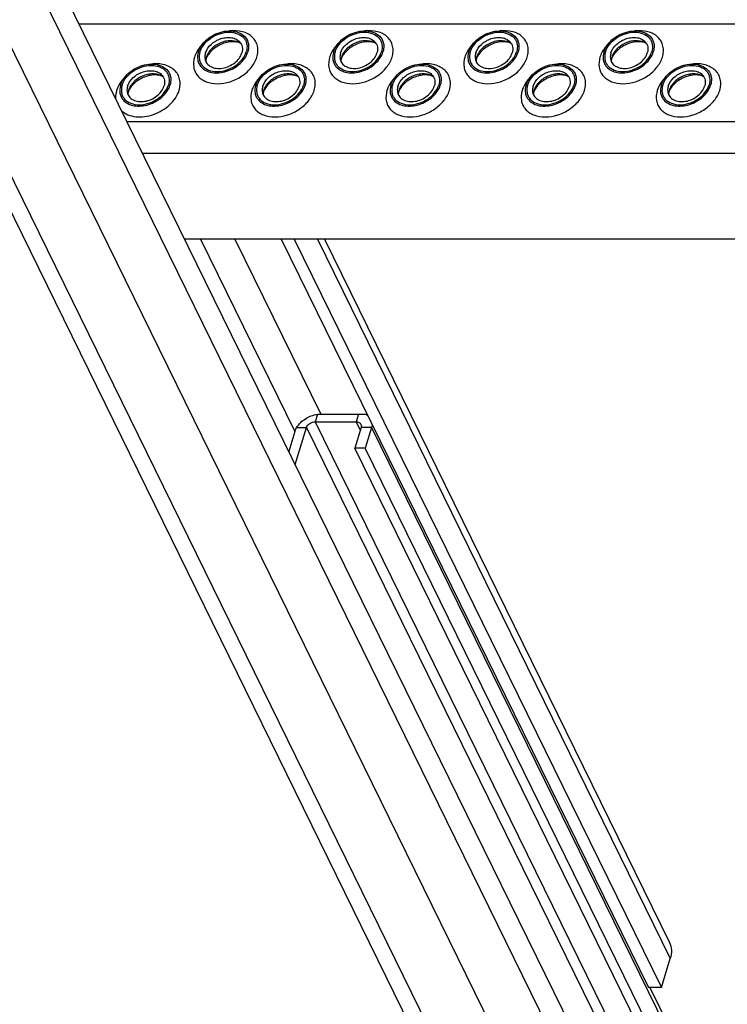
# Model space of a CAD drawing. Header units: millimetres. Extents: x 0 to 2100, y 0 to 2970.
# Tile 5 of 28: x 1450 to 1575, y 828 to 1003. Entities that reach past the tile are written whole.
import ezdxf

# ---------------------------------------------------------------- set-up
doc = ezdxf.new("R2010")
doc.units = ezdxf.units.MM
doc.header["$LTSCALE"] = 193.6
doc.layers.get('0').update_dxf_attribs({"linetype": 'CONTINUOUS'})

msp = doc.modelspace()

# ---------------------------------------------------------------- linework, layer by layer
at = {"color": 7, "linetype": 'CONTINUOUS'}
for p, q in [((1165.57, 1545), (1531.62, 799.07)), ((1239.95, 1451.24), (1556.08, 807.05)), ((1842.24, 963.77), (1479.17, 963.77)), ((1496.29, 963.77), (1561.28, 831.33)), ((1498.59, 963.77), (1563.58, 831.33)), ((1503.94, 963.77), (1565.02, 839.3)), ((1503.28, 932.8), (1509.94, 932.8)), ((1509.94, 932.8), (1511.21, 932.8)), ((1502.29, 931.46), (1509.53, 931.46)), ((1498.69, 929.71), (1497.61, 926.2)), ((1498.74, 923.9), (1500.75, 930.43)), ((1510.43, 930.43), (1509.29, 926.76)), ((1512.27, 930.43), (1511.14, 926.76)), ((1600.81, 740.28), (1509.29, 926.76)), ((1511.14, 926.76), (1509.29, 926.76)), ((1602.65, 740.28), (1511.14, 926.76)), ((1563.58, 831.33), (1565.17, 836.47)), ((1563.58, 831.33), (1561.28, 831.33)), ((1561.54, 831.33), (1603.7, 745.41))]:
    msp.add_line(p, q, dxfattribs=at)
at = {"color": 9, "linetype": 'CONTINUOUS'}
for p, q in [((1169.79, 1542.8), (1535.84, 796.86)), ((1225.88, 1451.24), (1547, 796.86)), ((1235.84, 1451.24), (1554.49, 801.91)), ((1460.48, 1001.86), (1823.55, 1001.86)), ((1468.94, 984.62), (1832.01, 984.62)), ((1471.7, 979), (1834.77, 979)), ((1481.97, 963.77), (1498.69, 929.71)), ((1488.07, 963.77), (1503.28, 932.8)), ((1502.7, 963.77), (1565.17, 836.47)), ((1502.69, 932.76), (1502.29, 931.46)), ((1509.94, 932.8), (1509.53, 931.46)), ((1502.29, 931.46), (1593.81, 744.98)), ((1509.53, 931.46), (1510.28, 929.94)), ((1499.01, 930.43), (1500.75, 930.43)), ((1500.75, 930.43), (1592.27, 743.94)), ((1512.27, 930.43), (1510.43, 930.43)), ((1512.27, 930.43), (1603.78, 743.94))]:
    msp.add_line(p, q, dxfattribs=at)
at = {"color": 7, "linetype": 'CONTINUOUS'}
for centre, radius, start, end in [((1485.49, 995.2), 2.59, 168.5132, 169.2517), ((1485.62, 995.18), 2.72, 162.7878, 168.4705), ((1509.42, 995.2), 2.59, 168.5132, 169.2517), ((1509.55, 995.18), 2.72, 162.7878, 168.4705), ((1533.35, 995.2), 2.59, 168.5132, 169.2517), ((1533.48, 995.18), 2.72, 162.7878, 168.4705), ((1557.28, 995.2), 2.59, 168.5132, 169.2517), ((1557.41, 995.18), 2.72, 162.7878, 168.4705), ((1471.71, 989.33), 2.59, 168.5132, 169.2517), ((1471.84, 989.3), 2.72, 162.7878, 168.4705), ((1495.64, 989.33), 2.59, 168.5132, 169.2517), ((1495.77, 989.3), 2.72, 162.7878, 168.4705), ((1519.57, 989.33), 2.59, 168.5132, 169.2517), ((1519.7, 989.3), 2.72, 162.7878, 168.4705), ((1543.5, 989.33), 2.59, 168.5132, 169.2517), ((1543.63, 989.3), 2.72, 162.7878, 168.4705), ((1567.43, 989.33), 2.59, 168.5132, 169.2517), ((1567.56, 989.3), 2.72, 162.7878, 168.4705)]:
    msp.add_arc(centre, radius, start, end, dxfattribs=at)
for points, knots in [([(1481.62, 996.91), (1481.91, 997.84), (1482.92, 999.11), (1484.68, 1000.15), (1486.2, 1000.62), (1487.7, 1000.68), (1489.04, 1000.31), (1490.05, 999.52), (1490.39, 998.76), (1490.47, 998.38)], [0, 0, 0, 0, 0.256023, 0.397887, 0.538537, 0.670709, 0.789982, 0.897281, 1, 1, 1, 1]), ([(1481.9, 996.91), (1482.05, 997.4), (1482.59, 998.35), (1483.83, 999.46), (1485.38, 1000.2), (1487.02, 1000.48), (1488.53, 1000.25), (1489.55, 999.59), (1490.03, 998.86), (1490.29, 998.03), (1490.23, 997.34), (1490.09, 996.91)], [0, 0, 0, 0, 0.126005, 0.265198, 0.409334, 0.548109, 0.673462, 0.783988, 0.836431, 0.88895, 1, 1, 1, 1]), ([(1505.55, 996.91), (1505.84, 997.84), (1506.85, 999.11), (1508.61, 1000.15), (1510.13, 1000.62), (1511.63, 1000.68), (1512.97, 1000.31), (1513.98, 999.52), (1514.32, 998.76), (1514.4, 998.38)], [0, 0, 0, 0, 0.256023, 0.397887, 0.538537, 0.670709, 0.789982, 0.897281, 1, 1, 1, 1]), ([(1505.83, 996.91), (1505.98, 997.4), (1506.52, 998.35), (1507.76, 999.46), (1509.31, 1000.2), (1510.94, 1000.48), (1512.46, 1000.25), (1513.48, 999.59), (1513.96, 998.86), (1514.22, 998.03), (1514.15, 997.34), (1514.02, 996.91)], [0, 0, 0, 0, 0.126005, 0.265198, 0.409334, 0.548109, 0.673462, 0.783988, 0.836431, 0.88895, 1, 1, 1, 1]), ([(1529.48, 996.91), (1529.77, 997.84), (1530.78, 999.11), (1532.54, 1000.15), (1534.06, 1000.62), (1535.56, 1000.68), (1536.9, 1000.31), (1537.91, 999.52), (1538.25, 998.76), (1538.33, 998.38)], [0, 0, 0, 0, 0.256023, 0.397887, 0.538537, 0.670709, 0.789982, 0.897281, 1, 1, 1, 1]), ([(1529.76, 996.91), (1529.91, 997.4), (1530.45, 998.35), (1531.69, 999.46), (1533.24, 1000.2), (1534.87, 1000.48), (1536.39, 1000.25), (1537.41, 999.59), (1537.89, 998.86), (1538.15, 998.03), (1538.08, 997.34), (1537.95, 996.91)], [0, 0, 0, 0, 0.126005, 0.265198, 0.409334, 0.548109, 0.673462, 0.783988, 0.836431, 0.88895, 1, 1, 1, 1]), ([(1553.41, 996.91), (1553.7, 997.84), (1554.71, 999.11), (1556.47, 1000.15), (1557.99, 1000.62), (1559.49, 1000.68), (1560.83, 1000.31), (1561.84, 999.52), (1562.18, 998.76), (1562.26, 998.38)], [0, 0, 0, 0, 0.256023, 0.397887, 0.538537, 0.670709, 0.789982, 0.897281, 1, 1, 1, 1]), ([(1553.69, 996.91), (1553.83, 997.4), (1554.38, 998.35), (1555.62, 999.46), (1557.17, 1000.2), (1558.8, 1000.48), (1560.32, 1000.25), (1561.34, 999.59), (1561.82, 998.86), (1562.08, 998.03), (1562.01, 997.34), (1561.88, 996.91)], [0, 0, 0, 0, 0.126005, 0.265198, 0.409334, 0.548109, 0.673462, 0.783988, 0.836431, 0.88895, 1, 1, 1, 1]), ([(1482.86, 996.73), (1483.04, 997.31), (1483.63, 998.12), (1484.67, 998.87), (1485.6, 999.29), (1486.57, 999.49), (1487.51, 999.46), (1488.34, 999.21), (1488.78, 998.87), (1488.95, 998.68)], [0, 0, 0, 0, 0.246125, 0.38243, 0.520512, 0.654784, 0.780538, 0.895274, 1, 1, 1, 1]), ([(1489.18, 998.35), (1488.73, 998.69), (1487.83, 998.95), (1486.63, 998.87), (1485.67, 998.6), (1484.76, 998.15), (1483.98, 997.54), (1483.38, 996.81), (1483.11, 996.26), (1483.02, 995.98)], [0, 0, 0, 0, 0.223873, 0.351612, 0.485909, 0.622361, 0.75614, 0.882948, 1, 1, 1, 1]), ([(1489.18, 998.35), (1489.06, 998.44), (1488.71, 998.61), (1488.02, 998.74), (1487.12, 998.7), (1485.75, 998.37), (1484.47, 997.66), (1483.52, 996.71), (1483.19, 996.2), (1483.08, 995.95)], [0, 0, 0, 0, 0.061788, 0.160605, 0.290161, 0.439176, 0.748377, 0.887348, 1, 1, 1, 1]), ([(1488.95, 998.68), (1489.06, 998.55), (1489.25, 998.27), (1489.47, 997.61), (1489.41, 997.06), (1489.31, 996.73)], [0, 0, 0, 0, 0.242965, 0.486066, 1, 1, 1, 1]), ([(1506.79, 996.73), (1506.97, 997.31), (1507.56, 998.12), (1508.6, 998.87), (1509.53, 999.29), (1510.5, 999.49), (1511.44, 999.46), (1512.27, 999.21), (1512.71, 998.87), (1512.88, 998.68)], [0, 0, 0, 0, 0.246125, 0.38243, 0.520512, 0.654784, 0.780538, 0.895274, 1, 1, 1, 1]), ([(1513.11, 998.35), (1512.66, 998.69), (1511.76, 998.95), (1510.56, 998.87), (1509.6, 998.6), (1508.69, 998.15), (1507.91, 997.54), (1507.31, 996.81), (1507.04, 996.26), (1506.95, 995.98)], [0, 0, 0, 0, 0.223873, 0.351612, 0.485909, 0.622361, 0.75614, 0.882948, 1, 1, 1, 1]), ([(1513.11, 998.35), (1512.99, 998.44), (1512.64, 998.61), (1511.95, 998.74), (1511.05, 998.7), (1509.68, 998.37), (1508.39, 997.66), (1507.45, 996.71), (1507.12, 996.2), (1507.01, 995.95)], [0, 0, 0, 0, 0.061788, 0.160605, 0.290161, 0.439176, 0.748377, 0.887348, 1, 1, 1, 1]), ([(1512.88, 998.68), (1512.99, 998.55), (1513.18, 998.27), (1513.4, 997.61), (1513.34, 997.06), (1513.24, 996.73)], [0, 0, 0, 0, 0.242965, 0.486066, 1, 1, 1, 1]), ([(1530.72, 996.73), (1530.9, 997.31), (1531.49, 998.12), (1532.53, 998.87), (1533.46, 999.29), (1534.43, 999.49), (1535.37, 999.46), (1536.2, 999.21), (1536.64, 998.87), (1536.81, 998.68)], [0, 0, 0, 0, 0.246125, 0.38243, 0.520512, 0.654784, 0.780538, 0.895274, 1, 1, 1, 1]), ([(1537.04, 998.35), (1536.59, 998.69), (1535.69, 998.95), (1534.49, 998.87), (1533.53, 998.6), (1532.62, 998.15), (1531.84, 997.54), (1531.24, 996.81), (1530.97, 996.26), (1530.88, 995.98)], [0, 0, 0, 0, 0.223873, 0.351612, 0.485909, 0.622361, 0.75614, 0.882948, 1, 1, 1, 1]), ([(1537.04, 998.35), (1536.92, 998.44), (1536.57, 998.61), (1535.88, 998.74), (1534.98, 998.7), (1533.61, 998.37), (1532.32, 997.66), (1531.38, 996.71), (1531.05, 996.2), (1530.94, 995.95)], [0, 0, 0, 0, 0.061788, 0.160605, 0.290161, 0.439176, 0.748377, 0.887348, 1, 1, 1, 1]), ([(1536.81, 998.68), (1536.92, 998.55), (1537.11, 998.27), (1537.33, 997.61), (1537.27, 997.06), (1537.17, 996.73)], [0, 0, 0, 0, 0.242965, 0.486066, 1, 1, 1, 1]), ([(1554.65, 996.73), (1554.83, 997.31), (1555.42, 998.12), (1556.46, 998.87), (1557.39, 999.29), (1558.36, 999.49), (1559.3, 999.46), (1560.13, 999.21), (1560.57, 998.87), (1560.74, 998.68)], [0, 0, 0, 0, 0.246125, 0.38243, 0.520512, 0.654784, 0.780538, 0.895274, 1, 1, 1, 1]), ([(1560.97, 998.35), (1560.52, 998.69), (1559.62, 998.95), (1558.42, 998.87), (1557.46, 998.6), (1556.55, 998.15), (1555.77, 997.54), (1555.17, 996.81), (1554.9, 996.26), (1554.81, 995.98)], [0, 0, 0, 0, 0.223873, 0.351612, 0.485909, 0.622361, 0.75614, 0.882948, 1, 1, 1, 1]), ([(1560.97, 998.35), (1560.85, 998.44), (1560.5, 998.61), (1559.81, 998.74), (1558.91, 998.7), (1557.54, 998.37), (1556.25, 997.66), (1555.31, 996.71), (1554.98, 996.2), (1554.87, 995.95)], [0, 0, 0, 0, 0.061788, 0.160605, 0.290161, 0.439176, 0.748377, 0.887348, 1, 1, 1, 1]), ([(1560.74, 998.68), (1560.85, 998.55), (1561.04, 998.27), (1561.26, 997.61), (1561.2, 997.06), (1561.1, 996.73)], [0, 0, 0, 0, 0.242965, 0.486066, 1, 1, 1, 1]), ([(1481.62, 996.91), (1481.48, 996.46), (1481.41, 995.72), (1481.69, 994.82), (1481.95, 994.44), (1482.1, 994.27)], [0, 0, 0, 0, 0.513998, 0.757111, 1, 1, 1, 1]), ([(1481.9, 996.91), (1481.76, 996.49), (1481.7, 995.8), (1481.96, 994.96), (1482.44, 994.23), (1483.45, 993.57), (1484.97, 993.34), (1486.61, 993.62), (1488.16, 994.37), (1489.4, 995.48), (1489.94, 996.43), (1490.09, 996.91)], [0, 0, 0, 0, 0.11105, 0.163569, 0.216012, 0.326538, 0.451891, 0.590666, 0.734802, 0.873995, 1, 1, 1, 1]), ([(1482.1, 994.27), (1482.33, 994.01), (1482.93, 993.55), (1484.05, 993.2), (1485.32, 993.16), (1486.64, 993.44), (1487.91, 994), (1489.33, 995.02), (1490.13, 996.12), (1490.37, 996.91)], [0, 0, 0, 0, 0.104679, 0.219356, 0.345073, 0.479342, 0.617452, 0.753801, 1, 1, 1, 1]), ([(1490.47, 998.38), (1490.49, 998.26), (1490.55, 997.77), (1490.48, 997.27), (1490.37, 996.91)], [0, 0, 0, 0, 0.240827, 1, 1, 1, 1]), ([(1505.55, 996.91), (1505.41, 996.46), (1505.34, 995.72), (1505.62, 994.82), (1505.88, 994.44), (1506.03, 994.27)], [0, 0, 0, 0, 0.513998, 0.757111, 1, 1, 1, 1]), ([(1505.83, 996.91), (1505.69, 996.49), (1505.63, 995.8), (1505.89, 994.96), (1506.37, 994.23), (1507.38, 993.57), (1508.9, 993.34), (1510.54, 993.62), (1512.09, 994.37), (1513.33, 995.48), (1513.87, 996.43), (1514.02, 996.91)], [0, 0, 0, 0, 0.11105, 0.163569, 0.216012, 0.326538, 0.451891, 0.590666, 0.734802, 0.873995, 1, 1, 1, 1]), ([(1506.03, 994.27), (1506.26, 994.01), (1506.86, 993.55), (1507.98, 993.2), (1509.25, 993.16), (1510.57, 993.44), (1511.84, 994), (1513.26, 995.02), (1514.06, 996.12), (1514.3, 996.91)], [0, 0, 0, 0, 0.104679, 0.219356, 0.345073, 0.479342, 0.617452, 0.753801, 1, 1, 1, 1]), ([(1514.4, 998.38), (1514.42, 998.26), (1514.48, 997.77), (1514.41, 997.27), (1514.3, 996.91)], [0, 0, 0, 0, 0.240827, 1, 1, 1, 1]), ([(1529.48, 996.91), (1529.34, 996.46), (1529.27, 995.72), (1529.55, 994.82), (1529.81, 994.44), (1529.96, 994.27)], [0, 0, 0, 0, 0.513998, 0.757111, 1, 1, 1, 1]), ([(1529.76, 996.91), (1529.62, 996.49), (1529.56, 995.8), (1529.82, 994.96), (1530.3, 994.23), (1531.31, 993.57), (1532.83, 993.34), (1534.47, 993.62), (1536.02, 994.37), (1537.26, 995.48), (1537.8, 996.43), (1537.95, 996.91)], [0, 0, 0, 0, 0.11105, 0.163569, 0.216012, 0.326538, 0.451891, 0.590666, 0.734802, 0.873995, 1, 1, 1, 1]), ([(1529.96, 994.27), (1530.19, 994.01), (1530.79, 993.55), (1531.91, 993.2), (1533.18, 993.16), (1534.5, 993.44), (1535.77, 994), (1537.19, 995.02), (1537.99, 996.12), (1538.23, 996.91)], [0, 0, 0, 0, 0.104679, 0.219356, 0.345073, 0.479342, 0.617452, 0.753801, 1, 1, 1, 1]), ([(1538.33, 998.38), (1538.35, 998.26), (1538.41, 997.77), (1538.34, 997.27), (1538.23, 996.91)], [0, 0, 0, 0, 0.240827, 1, 1, 1, 1]), ([(1553.41, 996.91), (1553.27, 996.46), (1553.2, 995.72), (1553.48, 994.82), (1553.74, 994.44), (1553.89, 994.27)], [0, 0, 0, 0, 0.513998, 0.757111, 1, 1, 1, 1]), ([(1553.69, 996.91), (1553.55, 996.49), (1553.49, 995.8), (1553.75, 994.96), (1554.23, 994.23), (1555.24, 993.57), (1556.76, 993.34), (1558.4, 993.62), (1559.95, 994.37), (1561.19, 995.48), (1561.73, 996.43), (1561.88, 996.91)], [0, 0, 0, 0, 0.11105, 0.163569, 0.216012, 0.326538, 0.451891, 0.590666, 0.734802, 0.873995, 1, 1, 1, 1]), ([(1553.89, 994.27), (1554.12, 994.01), (1554.72, 993.55), (1555.84, 993.2), (1557.11, 993.16), (1558.43, 993.44), (1559.7, 994), (1561.12, 995.02), (1561.92, 996.12), (1562.16, 996.91)], [0, 0, 0, 0, 0.104679, 0.219356, 0.345073, 0.479342, 0.617452, 0.753801, 1, 1, 1, 1]), ([(1562.26, 998.38), (1562.28, 998.26), (1562.34, 997.77), (1562.27, 997.27), (1562.16, 996.91)], [0, 0, 0, 0, 0.240827, 1, 1, 1, 1]), ([(1482.86, 996.73), (1482.83, 996.64), (1482.75, 996.29), (1482.74, 995.91), (1482.79, 995.65)], [0, 0, 0, 0, 0.262254, 1, 1, 1, 1]), ([(1482.79, 995.65), (1482.84, 995.37), (1483.09, 994.81), (1483.84, 994.23), (1484.82, 993.95), (1485.93, 993.99), (1487.05, 994.34), (1488.35, 995.11), (1489.1, 996.04), (1489.31, 996.73)], [0, 0, 0, 0, 0.102742, 0.21, 0.32922, 0.461363, 0.602021, 0.743916, 1, 1, 1, 1]), ([(1482.98, 995.68), (1482.97, 995.64), (1482.93, 995.51), (1482.91, 995.37), (1482.91, 995.28)], [0, 0, 0, 0, 0.304395, 1, 1, 1, 1]), ([(1483.08, 995.95), (1483.07, 995.93), (1483.03, 995.84), (1483, 995.75), (1482.98, 995.68)], [0, 0, 0, 0, 0.268631, 1, 1, 1, 1]), ([(1506.79, 996.73), (1506.76, 996.64), (1506.68, 996.29), (1506.67, 995.91), (1506.72, 995.65)], [0, 0, 0, 0, 0.262254, 1, 1, 1, 1]), ([(1506.72, 995.65), (1506.77, 995.37), (1507.02, 994.81), (1507.77, 994.23), (1508.75, 993.95), (1509.86, 993.99), (1510.98, 994.34), (1512.28, 995.11), (1513.03, 996.04), (1513.24, 996.73)], [0, 0, 0, 0, 0.102742, 0.21, 0.32922, 0.461363, 0.602021, 0.743916, 1, 1, 1, 1]), ([(1506.91, 995.68), (1506.9, 995.64), (1506.86, 995.51), (1506.84, 995.37), (1506.84, 995.28)], [0, 0, 0, 0, 0.304395, 1, 1, 1, 1]), ([(1507.01, 995.95), (1507, 995.93), (1506.96, 995.84), (1506.93, 995.75), (1506.91, 995.68)], [0, 0, 0, 0, 0.268631, 1, 1, 1, 1]), ([(1530.72, 996.73), (1530.69, 996.64), (1530.61, 996.29), (1530.6, 995.91), (1530.65, 995.65)], [0, 0, 0, 0, 0.262254, 1, 1, 1, 1]), ([(1530.65, 995.65), (1530.7, 995.37), (1530.95, 994.81), (1531.7, 994.23), (1532.68, 993.95), (1533.79, 993.99), (1534.91, 994.34), (1536.21, 995.11), (1536.96, 996.04), (1537.17, 996.73)], [0, 0, 0, 0, 0.102742, 0.21, 0.32922, 0.461363, 0.602021, 0.743916, 1, 1, 1, 1]), ([(1530.84, 995.68), (1530.83, 995.64), (1530.79, 995.51), (1530.77, 995.37), (1530.77, 995.28)], [0, 0, 0, 0, 0.304395, 1, 1, 1, 1]), ([(1530.94, 995.95), (1530.93, 995.93), (1530.89, 995.84), (1530.86, 995.75), (1530.84, 995.68)], [0, 0, 0, 0, 0.268631, 1, 1, 1, 1]), ([(1554.65, 996.73), (1554.62, 996.64), (1554.54, 996.29), (1554.53, 995.91), (1554.58, 995.65)], [0, 0, 0, 0, 0.262254, 1, 1, 1, 1]), ([(1554.58, 995.65), (1554.63, 995.37), (1554.88, 994.81), (1555.63, 994.23), (1556.61, 993.95), (1557.72, 993.99), (1558.84, 994.34), (1560.14, 995.11), (1560.89, 996.04), (1561.1, 996.73)], [0, 0, 0, 0, 0.102742, 0.21, 0.32922, 0.461363, 0.602021, 0.743916, 1, 1, 1, 1]), ([(1554.77, 995.68), (1554.76, 995.64), (1554.72, 995.51), (1554.7, 995.37), (1554.7, 995.28)], [0, 0, 0, 0, 0.304395, 1, 1, 1, 1]), ([(1554.87, 995.95), (1554.86, 995.93), (1554.82, 995.84), (1554.79, 995.75), (1554.77, 995.68)], [0, 0, 0, 0, 0.268631, 1, 1, 1, 1]), ([(1467.84, 991.04), (1468.13, 991.96), (1469.14, 993.23), (1470.9, 994.28), (1472.42, 994.74), (1473.92, 994.8), (1475.26, 994.43), (1476.27, 993.64), (1476.61, 992.89), (1476.69, 992.5)], [0, 0, 0, 0, 0.256023, 0.397887, 0.538537, 0.670709, 0.789982, 0.897281, 1, 1, 1, 1]), ([(1468.12, 991.04), (1468.26, 991.52), (1468.81, 992.47), (1470.05, 993.58), (1471.6, 994.33), (1473.23, 994.61), (1474.75, 994.38), (1475.77, 993.72), (1476.25, 992.99), (1476.51, 992.15), (1476.44, 991.46), (1476.31, 991.04)], [0, 0, 0, 0, 0.126005, 0.265198, 0.409334, 0.548109, 0.673462, 0.783988, 0.836431, 0.88895, 1, 1, 1, 1]), ([(1469.08, 990.85), (1469.26, 991.43), (1469.85, 992.24), (1470.89, 993), (1471.82, 993.41), (1472.79, 993.61), (1473.73, 993.59), (1474.56, 993.33), (1475, 993), (1475.17, 992.8)], [0, 0, 0, 0, 0.246125, 0.38243, 0.520512, 0.654784, 0.780538, 0.895274, 1, 1, 1, 1]), ([(1491.77, 991.04), (1492.06, 991.96), (1493.07, 993.23), (1494.83, 994.28), (1496.35, 994.74), (1497.85, 994.8), (1499.19, 994.43), (1500.2, 993.64), (1500.54, 992.89), (1500.62, 992.5)], [0, 0, 0, 0, 0.256023, 0.397887, 0.538537, 0.670709, 0.789982, 0.897281, 1, 1, 1, 1]), ([(1492.05, 991.04), (1492.19, 991.52), (1492.74, 992.47), (1493.98, 993.58), (1495.53, 994.33), (1497.16, 994.61), (1498.68, 994.38), (1499.7, 993.72), (1500.18, 992.99), (1500.44, 992.15), (1500.37, 991.46), (1500.24, 991.04)], [0, 0, 0, 0, 0.126005, 0.265198, 0.409334, 0.548109, 0.673462, 0.783988, 0.836431, 0.88895, 1, 1, 1, 1]), ([(1493.01, 990.85), (1493.19, 991.43), (1493.78, 992.24), (1494.82, 993), (1495.75, 993.41), (1496.72, 993.61), (1497.66, 993.59), (1498.49, 993.33), (1498.93, 993), (1499.1, 992.8)], [0, 0, 0, 0, 0.246125, 0.38243, 0.520512, 0.654784, 0.780538, 0.895274, 1, 1, 1, 1]), ([(1515.7, 991.04), (1515.99, 991.96), (1517, 993.23), (1518.76, 994.28), (1520.28, 994.74), (1521.78, 994.8), (1523.12, 994.43), (1524.13, 993.64), (1524.47, 992.89), (1524.55, 992.5)], [0, 0, 0, 0, 0.256023, 0.397887, 0.538537, 0.670709, 0.789982, 0.897281, 1, 1, 1, 1]), ([(1515.98, 991.04), (1516.12, 991.52), (1516.67, 992.47), (1517.91, 993.58), (1519.46, 994.33), (1521.09, 994.61), (1522.61, 994.38), (1523.63, 993.72), (1524.11, 992.99), (1524.37, 992.15), (1524.3, 991.46), (1524.17, 991.04)], [0, 0, 0, 0, 0.126005, 0.265198, 0.409334, 0.548109, 0.673462, 0.783988, 0.836431, 0.88895, 1, 1, 1, 1]), ([(1516.94, 990.85), (1517.12, 991.43), (1517.71, 992.24), (1518.75, 993), (1519.68, 993.41), (1520.65, 993.61), (1521.59, 993.59), (1522.42, 993.33), (1522.86, 993), (1523.03, 992.8)], [0, 0, 0, 0, 0.246125, 0.38243, 0.520512, 0.654784, 0.780538, 0.895274, 1, 1, 1, 1]), ([(1539.63, 991.04), (1539.92, 991.96), (1540.93, 993.23), (1542.69, 994.28), (1544.21, 994.74), (1545.71, 994.8), (1547.05, 994.43), (1548.06, 993.64), (1548.4, 992.89), (1548.48, 992.5)], [0, 0, 0, 0, 0.256023, 0.397887, 0.538537, 0.670709, 0.789982, 0.897281, 1, 1, 1, 1]), ([(1539.91, 991.04), (1540.05, 991.52), (1540.6, 992.47), (1541.84, 993.58), (1543.38, 994.33), (1545.02, 994.61), (1546.54, 994.38), (1547.56, 993.72), (1548.04, 992.99), (1548.3, 992.15), (1548.23, 991.46), (1548.1, 991.04)], [0, 0, 0, 0, 0.126005, 0.265198, 0.409334, 0.548109, 0.673462, 0.783988, 0.836431, 0.88895, 1, 1, 1, 1]), ([(1540.87, 990.85), (1541.05, 991.43), (1541.64, 992.24), (1542.68, 993), (1543.61, 993.41), (1544.58, 993.61), (1545.52, 993.59), (1546.35, 993.33), (1546.79, 993), (1546.96, 992.8)], [0, 0, 0, 0, 0.246125, 0.38243, 0.520512, 0.654784, 0.780538, 0.895274, 1, 1, 1, 1]), ([(1563.56, 991.04), (1563.84, 991.96), (1564.86, 993.23), (1566.62, 994.28), (1568.14, 994.74), (1569.64, 994.8), (1570.97, 994.43), (1571.99, 993.64), (1572.33, 992.89), (1572.41, 992.5)], [0, 0, 0, 0, 0.256023, 0.397887, 0.538537, 0.670709, 0.789982, 0.897281, 1, 1, 1, 1]), ([(1563.84, 991.04), (1563.98, 991.52), (1564.53, 992.47), (1565.77, 993.58), (1567.31, 994.33), (1568.95, 994.61), (1570.47, 994.38), (1571.49, 993.72), (1571.97, 992.99), (1572.23, 992.15), (1572.16, 991.46), (1572.03, 991.04)], [0, 0, 0, 0, 0.126005, 0.265198, 0.409334, 0.548109, 0.673462, 0.783988, 0.836431, 0.88895, 1, 1, 1, 1]), ([(1564.8, 990.85), (1564.98, 991.43), (1565.57, 992.24), (1566.61, 993), (1567.54, 993.41), (1568.51, 993.61), (1569.45, 993.59), (1570.28, 993.33), (1570.72, 993), (1570.89, 992.8)], [0, 0, 0, 0, 0.246125, 0.38243, 0.520512, 0.654784, 0.780538, 0.895274, 1, 1, 1, 1]), ([(1475.4, 992.48), (1474.95, 992.81), (1474.05, 993.07), (1472.85, 992.99), (1471.89, 992.73), (1470.98, 992.27), (1470.2, 991.66), (1469.6, 990.94), (1469.33, 990.38), (1469.24, 990.11)], [0, 0, 0, 0, 0.223873, 0.351612, 0.485909, 0.622361, 0.75614, 0.882948, 1, 1, 1, 1]), ([(1475.4, 992.48), (1475.28, 992.57), (1474.93, 992.73), (1474.24, 992.86), (1473.34, 992.83), (1471.97, 992.5), (1470.68, 991.79), (1469.74, 990.83), (1469.41, 990.32), (1469.3, 990.08)], [0, 0, 0, 0, 0.061788, 0.160605, 0.290161, 0.439176, 0.748377, 0.887348, 1, 1, 1, 1]), ([(1475.17, 992.8), (1475.28, 992.68), (1475.47, 992.4), (1475.69, 991.74), (1475.63, 991.19), (1475.53, 990.85)], [0, 0, 0, 0, 0.242965, 0.486066, 1, 1, 1, 1]), ([(1476.69, 992.5), (1476.71, 992.39), (1476.77, 991.9), (1476.7, 991.4), (1476.59, 991.04)], [0, 0, 0, 0, 0.240827, 1, 1, 1, 1]), ([(1499.33, 992.48), (1498.88, 992.81), (1497.98, 993.07), (1496.78, 992.99), (1495.82, 992.73), (1494.91, 992.27), (1494.13, 991.66), (1493.53, 990.94), (1493.26, 990.38), (1493.17, 990.11)], [0, 0, 0, 0, 0.223873, 0.351612, 0.485909, 0.622361, 0.75614, 0.882948, 1, 1, 1, 1]), ([(1499.33, 992.48), (1499.21, 992.57), (1498.86, 992.73), (1498.17, 992.86), (1497.26, 992.83), (1495.9, 992.5), (1494.61, 991.79), (1493.67, 990.83), (1493.34, 990.32), (1493.23, 990.08)], [0, 0, 0, 0, 0.061788, 0.160605, 0.290161, 0.439176, 0.748377, 0.887348, 1, 1, 1, 1]), ([(1499.1, 992.8), (1499.21, 992.68), (1499.4, 992.4), (1499.62, 991.74), (1499.56, 991.19), (1499.46, 990.85)], [0, 0, 0, 0, 0.242965, 0.486066, 1, 1, 1, 1]), ([(1500.62, 992.5), (1500.64, 992.39), (1500.7, 991.9), (1500.63, 991.4), (1500.52, 991.04)], [0, 0, 0, 0, 0.240827, 1, 1, 1, 1]), ([(1523.26, 992.48), (1522.81, 992.81), (1521.91, 993.07), (1520.71, 992.99), (1519.75, 992.73), (1518.84, 992.27), (1518.06, 991.66), (1517.46, 990.94), (1517.19, 990.38), (1517.1, 990.11)], [0, 0, 0, 0, 0.223873, 0.351612, 0.485909, 0.622361, 0.75614, 0.882948, 1, 1, 1, 1]), ([(1523.26, 992.48), (1523.14, 992.57), (1522.79, 992.73), (1522.1, 992.86), (1521.19, 992.83), (1519.83, 992.5), (1518.54, 991.79), (1517.6, 990.83), (1517.27, 990.32), (1517.16, 990.08)], [0, 0, 0, 0, 0.061788, 0.160605, 0.290161, 0.439176, 0.748377, 0.887348, 1, 1, 1, 1]), ([(1523.03, 992.8), (1523.14, 992.68), (1523.33, 992.4), (1523.55, 991.74), (1523.49, 991.19), (1523.39, 990.85)], [0, 0, 0, 0, 0.242965, 0.486066, 1, 1, 1, 1]), ([(1524.55, 992.5), (1524.57, 992.39), (1524.63, 991.9), (1524.56, 991.4), (1524.45, 991.04)], [0, 0, 0, 0, 0.240827, 1, 1, 1, 1]), ([(1547.19, 992.48), (1546.74, 992.81), (1545.84, 993.07), (1544.64, 992.99), (1543.68, 992.73), (1542.77, 992.27), (1541.99, 991.66), (1541.39, 990.94), (1541.12, 990.38), (1541.03, 990.11)], [0, 0, 0, 0, 0.223873, 0.351612, 0.485909, 0.622361, 0.75614, 0.882948, 1, 1, 1, 1]), ([(1547.19, 992.48), (1547.07, 992.57), (1546.72, 992.73), (1546.03, 992.86), (1545.12, 992.83), (1543.76, 992.5), (1542.47, 991.79), (1541.53, 990.83), (1541.2, 990.32), (1541.09, 990.08)], [0, 0, 0, 0, 0.061788, 0.160605, 0.290161, 0.439176, 0.748377, 0.887348, 1, 1, 1, 1]), ([(1546.96, 992.8), (1547.07, 992.68), (1547.26, 992.4), (1547.48, 991.74), (1547.42, 991.19), (1547.32, 990.85)], [0, 0, 0, 0, 0.242965, 0.486066, 1, 1, 1, 1]), ([(1548.48, 992.5), (1548.5, 992.39), (1548.56, 991.9), (1548.49, 991.4), (1548.38, 991.04)], [0, 0, 0, 0, 0.240827, 1, 1, 1, 1]), ([(1571.12, 992.48), (1570.67, 992.81), (1569.77, 993.07), (1568.57, 992.99), (1567.61, 992.73), (1566.7, 992.27), (1565.92, 991.66), (1565.32, 990.94), (1565.05, 990.38), (1564.96, 990.11)], [0, 0, 0, 0, 0.223873, 0.351612, 0.485909, 0.622361, 0.75614, 0.882948, 1, 1, 1, 1]), ([(1571.12, 992.48), (1571, 992.57), (1570.65, 992.73), (1569.96, 992.86), (1569.05, 992.83), (1567.69, 992.5), (1566.4, 991.79), (1565.46, 990.83), (1565.13, 990.32), (1565.02, 990.08)], [0, 0, 0, 0, 0.061788, 0.160605, 0.290161, 0.439176, 0.748377, 0.887348, 1, 1, 1, 1]), ([(1570.89, 992.8), (1571, 992.68), (1571.19, 992.4), (1571.41, 991.74), (1571.35, 991.19), (1571.25, 990.85)], [0, 0, 0, 0, 0.242965, 0.486066, 1, 1, 1, 1]), ([(1572.41, 992.5), (1572.43, 992.39), (1572.49, 991.9), (1572.42, 991.4), (1572.31, 991.04)], [0, 0, 0, 0, 0.240827, 1, 1, 1, 1]), ([(1467.84, 991.04), (1467.7, 990.58), (1467.63, 989.84), (1467.91, 988.95), (1468.17, 988.57), (1468.32, 988.4)], [0, 0, 0, 0, 0.513998, 0.757111, 1, 1, 1, 1]), ([(1468.12, 991.04), (1467.98, 990.61), (1467.92, 989.92), (1468.18, 989.09), (1468.66, 988.36), (1469.67, 987.7), (1471.19, 987.47), (1472.83, 987.75), (1474.38, 988.5), (1475.62, 989.6), (1476.16, 990.55), (1476.31, 991.04)], [0, 0, 0, 0, 0.11105, 0.163569, 0.216012, 0.326538, 0.451891, 0.590666, 0.734802, 0.873995, 1, 1, 1, 1]), ([(1468.32, 988.4), (1468.55, 988.13), (1469.15, 987.68), (1470.27, 987.33), (1471.54, 987.29), (1472.86, 987.56), (1474.13, 988.12), (1475.55, 989.15), (1476.35, 990.25), (1476.59, 991.04)], [0, 0, 0, 0, 0.104679, 0.219356, 0.345073, 0.479342, 0.617452, 0.753801, 1, 1, 1, 1]), ([(1469.08, 990.85), (1469.05, 990.76), (1468.97, 990.41), (1468.96, 990.04), (1469.01, 989.78)], [0, 0, 0, 0, 0.262254, 1, 1, 1, 1]), ([(1469.01, 989.78), (1469.06, 989.5), (1469.31, 988.94), (1470.06, 988.35), (1471.04, 988.08), (1472.15, 988.12), (1473.27, 988.46), (1474.57, 989.23), (1475.32, 990.17), (1475.53, 990.85)], [0, 0, 0, 0, 0.102742, 0.21, 0.32922, 0.461363, 0.602021, 0.743916, 1, 1, 1, 1]), ([(1469.2, 989.81), (1469.19, 989.77), (1469.15, 989.63), (1469.13, 989.5), (1469.13, 989.4)], [0, 0, 0, 0, 0.304395, 1, 1, 1, 1]), ([(1469.3, 990.08), (1469.29, 990.05), (1469.25, 989.97), (1469.22, 989.88), (1469.2, 989.81)], [0, 0, 0, 0, 0.268631, 1, 1, 1, 1]), ([(1491.77, 991.04), (1491.63, 990.58), (1491.56, 989.84), (1491.84, 988.95), (1492.1, 988.57), (1492.25, 988.4)], [0, 0, 0, 0, 0.513998, 0.757111, 1, 1, 1, 1]), ([(1492.05, 991.04), (1491.91, 990.61), (1491.85, 989.92), (1492.11, 989.09), (1492.59, 988.36), (1493.6, 987.7), (1495.12, 987.47), (1496.76, 987.75), (1498.31, 988.5), (1499.55, 989.6), (1500.09, 990.55), (1500.24, 991.04)], [0, 0, 0, 0, 0.11105, 0.163569, 0.216012, 0.326538, 0.451891, 0.590666, 0.734802, 0.873995, 1, 1, 1, 1]), ([(1492.25, 988.4), (1492.48, 988.13), (1493.08, 987.68), (1494.2, 987.33), (1495.47, 987.29), (1496.79, 987.56), (1498.06, 988.12), (1499.48, 989.15), (1500.28, 990.25), (1500.52, 991.04)], [0, 0, 0, 0, 0.104679, 0.219356, 0.345073, 0.479342, 0.617452, 0.753801, 1, 1, 1, 1]), ([(1493.01, 990.85), (1492.98, 990.76), (1492.9, 990.41), (1492.89, 990.04), (1492.94, 989.78)], [0, 0, 0, 0, 0.262254, 1, 1, 1, 1]), ([(1492.94, 989.78), (1492.99, 989.5), (1493.24, 988.94), (1493.99, 988.35), (1494.97, 988.08), (1496.08, 988.12), (1497.2, 988.46), (1498.5, 989.23), (1499.25, 990.17), (1499.46, 990.85)], [0, 0, 0, 0, 0.102742, 0.21, 0.32922, 0.461363, 0.602021, 0.743916, 1, 1, 1, 1]), ([(1493.13, 989.81), (1493.12, 989.77), (1493.08, 989.63), (1493.06, 989.5), (1493.06, 989.4)], [0, 0, 0, 0, 0.304395, 1, 1, 1, 1]), ([(1493.23, 990.08), (1493.22, 990.05), (1493.18, 989.97), (1493.15, 989.88), (1493.13, 989.81)], [0, 0, 0, 0, 0.268631, 1, 1, 1, 1]), ([(1515.7, 991.04), (1515.56, 990.58), (1515.49, 989.84), (1515.77, 988.95), (1516.03, 988.57), (1516.18, 988.4)], [0, 0, 0, 0, 0.513998, 0.757111, 1, 1, 1, 1]), ([(1515.98, 991.04), (1515.84, 990.61), (1515.78, 989.92), (1516.04, 989.09), (1516.52, 988.36), (1517.53, 987.7), (1519.05, 987.47), (1520.69, 987.75), (1522.24, 988.5), (1523.48, 989.6), (1524.02, 990.55), (1524.17, 991.04)], [0, 0, 0, 0, 0.11105, 0.163569, 0.216012, 0.326538, 0.451891, 0.590666, 0.734802, 0.873995, 1, 1, 1, 1]), ([(1516.18, 988.4), (1516.41, 988.13), (1517.01, 987.68), (1518.13, 987.33), (1519.4, 987.29), (1520.72, 987.56), (1521.99, 988.12), (1523.41, 989.15), (1524.21, 990.25), (1524.45, 991.04)], [0, 0, 0, 0, 0.104679, 0.219356, 0.345073, 0.479342, 0.617452, 0.753801, 1, 1, 1, 1]), ([(1516.94, 990.85), (1516.91, 990.76), (1516.83, 990.41), (1516.82, 990.04), (1516.87, 989.78)], [0, 0, 0, 0, 0.262254, 1, 1, 1, 1]), ([(1516.87, 989.78), (1516.92, 989.5), (1517.17, 988.94), (1517.92, 988.35), (1518.9, 988.08), (1520.01, 988.12), (1521.13, 988.46), (1522.43, 989.23), (1523.18, 990.17), (1523.39, 990.85)], [0, 0, 0, 0, 0.102742, 0.21, 0.32922, 0.461363, 0.602021, 0.743916, 1, 1, 1, 1]), ([(1517.06, 989.81), (1517.05, 989.77), (1517.01, 989.63), (1516.99, 989.5), (1516.99, 989.4)], [0, 0, 0, 0, 0.304395, 1, 1, 1, 1]), ([(1517.16, 990.08), (1517.15, 990.05), (1517.11, 989.97), (1517.08, 989.88), (1517.06, 989.81)], [0, 0, 0, 0, 0.268631, 1, 1, 1, 1]), ([(1539.63, 991.04), (1539.49, 990.58), (1539.42, 989.84), (1539.7, 988.95), (1539.96, 988.57), (1540.11, 988.4)], [0, 0, 0, 0, 0.513998, 0.757111, 1, 1, 1, 1]), ([(1539.91, 991.04), (1539.77, 990.61), (1539.71, 989.92), (1539.97, 989.09), (1540.45, 988.36), (1541.46, 987.7), (1542.98, 987.47), (1544.62, 987.75), (1546.17, 988.5), (1547.41, 989.6), (1547.95, 990.55), (1548.1, 991.04)], [0, 0, 0, 0, 0.11105, 0.163569, 0.216012, 0.326538, 0.451891, 0.590666, 0.734802, 0.873995, 1, 1, 1, 1]), ([(1540.11, 988.4), (1540.34, 988.13), (1540.94, 987.68), (1542.06, 987.33), (1543.33, 987.29), (1544.65, 987.56), (1545.92, 988.12), (1547.34, 989.15), (1548.13, 990.25), (1548.38, 991.04)], [0, 0, 0, 0, 0.104679, 0.219356, 0.345073, 0.479342, 0.617452, 0.753801, 1, 1, 1, 1]), ([(1540.87, 990.85), (1540.84, 990.76), (1540.76, 990.41), (1540.75, 990.04), (1540.8, 989.78)], [0, 0, 0, 0, 0.262254, 1, 1, 1, 1]), ([(1540.8, 989.78), (1540.85, 989.5), (1541.1, 988.94), (1541.85, 988.35), (1542.83, 988.08), (1543.94, 988.12), (1545.06, 988.46), (1546.36, 989.23), (1547.11, 990.17), (1547.32, 990.85)], [0, 0, 0, 0, 0.102742, 0.21, 0.32922, 0.461363, 0.602021, 0.743916, 1, 1, 1, 1]), ([(1540.99, 989.81), (1540.98, 989.77), (1540.94, 989.63), (1540.92, 989.5), (1540.92, 989.4)], [0, 0, 0, 0, 0.304395, 1, 1, 1, 1]), ([(1541.09, 990.08), (1541.08, 990.05), (1541.04, 989.97), (1541.01, 989.88), (1540.99, 989.81)], [0, 0, 0, 0, 0.268631, 1, 1, 1, 1]), ([(1563.56, 991.04), (1563.42, 990.58), (1563.34, 989.84), (1563.63, 988.95), (1563.89, 988.57), (1564.04, 988.4)], [0, 0, 0, 0, 0.513998, 0.757111, 1, 1, 1, 1]), ([(1563.84, 991.04), (1563.7, 990.61), (1563.63, 989.92), (1563.9, 989.09), (1564.38, 988.36), (1565.39, 987.7), (1566.91, 987.47), (1568.55, 987.75), (1570.1, 988.5), (1571.34, 989.6), (1571.88, 990.55), (1572.03, 991.04)], [0, 0, 0, 0, 0.11105, 0.163569, 0.216012, 0.326538, 0.451891, 0.590666, 0.734802, 0.873995, 1, 1, 1, 1]), ([(1564.04, 988.4), (1564.27, 988.13), (1564.87, 987.68), (1565.99, 987.33), (1567.26, 987.29), (1568.58, 987.56), (1569.85, 988.12), (1571.27, 989.15), (1572.06, 990.25), (1572.31, 991.04)], [0, 0, 0, 0, 0.104679, 0.219356, 0.345073, 0.479342, 0.617452, 0.753801, 1, 1, 1, 1]), ([(1564.8, 990.85), (1564.77, 990.76), (1564.69, 990.41), (1564.68, 990.04), (1564.73, 989.78)], [0, 0, 0, 0, 0.262254, 1, 1, 1, 1]), ([(1564.73, 989.78), (1564.78, 989.5), (1565.03, 988.94), (1565.78, 988.35), (1566.76, 988.08), (1567.87, 988.12), (1568.99, 988.46), (1570.29, 989.23), (1571.04, 990.17), (1571.25, 990.85)], [0, 0, 0, 0, 0.102742, 0.21, 0.32922, 0.461363, 0.602021, 0.743916, 1, 1, 1, 1]), ([(1564.92, 989.81), (1564.91, 989.77), (1564.87, 989.63), (1564.85, 989.5), (1564.85, 989.4)], [0, 0, 0, 0, 0.304395, 1, 1, 1, 1]), ([(1565.02, 990.08), (1565.01, 990.05), (1564.97, 989.97), (1564.94, 989.88), (1564.92, 989.81)], [0, 0, 0, 0, 0.268631, 1, 1, 1, 1]), ([(1499.01, 930.43), (1499.38, 931.05), (1500.5, 932.13), (1501.94, 932.66), (1502.69, 932.76)], [0, 0, 0, 0, 0.489692, 1, 1, 1, 1]), ([(1502.69, 932.76), (1502.74, 932.76), (1502.94, 932.79), (1503.13, 932.8), (1503.28, 932.8)], [0, 0, 0, 0, 0.253449, 1, 1, 1, 1]), ([(1511.21, 932.8), (1511.24, 932.78), (1511.38, 932.72), (1511.51, 932.64), (1511.6, 932.58)], [0, 0, 0, 0, 0.255146, 1, 1, 1, 1]), ([(1500.75, 930.43), (1500.85, 930.73), (1501.31, 931.25), (1501.96, 931.46), (1502.29, 931.46)], [0, 0, 0, 0, 0.483018, 1, 1, 1, 1]), ([(1509.53, 931.46), (1509.71, 931.46), (1510.06, 931.4), (1510.33, 931.15), (1510.4, 931.01)], [0, 0, 0, 0, 0.536347, 1, 1, 1, 1]), ([(1510.4, 931.01), (1510.44, 930.93), (1510.49, 930.73), (1510.46, 930.53), (1510.43, 930.43)], [0, 0, 0, 0, 0.482607, 1, 1, 1, 1]), ([(1512.37, 931), (1512.37, 930.96), (1512.35, 930.76), (1512.31, 930.57), (1512.27, 930.43)], [0, 0, 0, 0, 0.2438, 1, 1, 1, 1]), ([(1498.69, 929.71), (1498.71, 929.77), (1498.8, 930.02), (1498.91, 930.26), (1499.01, 930.43)], [0, 0, 0, 0, 0.243026, 1, 1, 1, 1]), ([(1565.02, 839.3), (1565.23, 838.89), (1565.47, 837.92), (1565.32, 836.94), (1565.17, 836.47)], [0, 0, 0, 0, 0.482606, 1, 1, 1, 1])]:
    msp.add_open_spline(points, degree=3, knots=knots, dxfattribs=at)
at = {"color": 9, "linetype": 'CONTINUOUS'}
for points, knots in [([(1491.98, 995.98), (1492.08, 996.3), (1492.2, 996.96), (1492.13, 997.93), (1491.79, 998.82), (1491.19, 999.58), (1490.37, 1000.15), (1489.02, 1000.68), (1487.87, 1000.72), (1487.1, 1000.63)], [0, 0, 0, 0, 0.124407, 0.241591, 0.355163, 0.469734, 0.589631, 0.717769, 1, 1, 1, 1]), ([(1515.91, 995.98), (1516.01, 996.3), (1516.13, 996.96), (1516.06, 997.93), (1515.72, 998.82), (1515.12, 999.58), (1514.3, 1000.15), (1512.95, 1000.68), (1511.79, 1000.72), (1511.03, 1000.63)], [0, 0, 0, 0, 0.124407, 0.241591, 0.355163, 0.469734, 0.589631, 0.717769, 1, 1, 1, 1]), ([(1539.84, 995.98), (1539.94, 996.3), (1540.06, 996.96), (1539.99, 997.93), (1539.65, 998.82), (1539.05, 999.58), (1538.23, 1000.15), (1536.88, 1000.68), (1535.72, 1000.72), (1534.96, 1000.63)], [0, 0, 0, 0, 0.124407, 0.241591, 0.355163, 0.469734, 0.589631, 0.717769, 1, 1, 1, 1]), ([(1563.77, 995.98), (1563.87, 996.3), (1563.99, 996.96), (1563.92, 997.93), (1563.58, 998.82), (1562.98, 999.58), (1562.16, 1000.15), (1560.81, 1000.68), (1559.65, 1000.72), (1558.89, 1000.63)], [0, 0, 0, 0, 0.124407, 0.241591, 0.355163, 0.469734, 0.589631, 0.717769, 1, 1, 1, 1]), ([(1482.37, 998.31), (1482.2, 998.13), (1481.59, 997.45), (1481.12, 996.62), (1480.93, 995.98)], [0, 0, 0, 0, 0.264826, 1, 1, 1, 1]), ([(1506.3, 998.31), (1506.13, 998.13), (1505.52, 997.45), (1505.05, 996.62), (1504.86, 995.98)], [0, 0, 0, 0, 0.264826, 1, 1, 1, 1]), ([(1530.23, 998.31), (1530.06, 998.13), (1529.45, 997.45), (1528.98, 996.62), (1528.79, 995.98)], [0, 0, 0, 0, 0.264826, 1, 1, 1, 1]), ([(1554.16, 998.31), (1553.99, 998.13), (1553.38, 997.45), (1552.91, 996.62), (1552.72, 995.98)], [0, 0, 0, 0, 0.264826, 1, 1, 1, 1]), ([(1480.93, 995.98), (1480.75, 995.41), (1480.66, 994.48), (1481.01, 993.35), (1481.49, 992.62), (1482.17, 992.03), (1483.31, 991.44), (1485.08, 991.16), (1487.29, 991.54), (1489.37, 992.55), (1491.05, 994.05), (1491.78, 995.33), (1491.98, 995.98)], [0, 0, 0, 0, 0.110961, 0.163438, 0.215838, 0.269928, 0.32708, 0.452332, 0.590995, 0.735015, 0.874096, 1, 1, 1, 1]), ([(1504.86, 995.98), (1504.68, 995.41), (1504.59, 994.48), (1504.94, 993.35), (1505.42, 992.62), (1506.1, 992.03), (1507.24, 991.44), (1509.01, 991.16), (1511.22, 991.54), (1513.3, 992.55), (1514.98, 994.05), (1515.71, 995.33), (1515.91, 995.98)], [0, 0, 0, 0, 0.110961, 0.163438, 0.215838, 0.269928, 0.32708, 0.452332, 0.590995, 0.735015, 0.874096, 1, 1, 1, 1]), ([(1528.79, 995.98), (1528.61, 995.41), (1528.52, 994.48), (1528.87, 993.35), (1529.35, 992.62), (1530.03, 992.03), (1531.17, 991.44), (1532.94, 991.16), (1535.15, 991.54), (1537.23, 992.55), (1538.91, 994.05), (1539.64, 995.33), (1539.84, 995.98)], [0, 0, 0, 0, 0.110961, 0.163438, 0.215838, 0.269928, 0.32708, 0.452332, 0.590995, 0.735015, 0.874096, 1, 1, 1, 1]), ([(1552.72, 995.98), (1552.54, 995.41), (1552.45, 994.48), (1552.8, 993.35), (1553.28, 992.62), (1553.96, 992.03), (1555.1, 991.44), (1556.87, 991.16), (1559.08, 991.54), (1561.16, 992.55), (1562.84, 994.05), (1563.57, 995.33), (1563.77, 995.98)], [0, 0, 0, 0, 0.110961, 0.163438, 0.215838, 0.269928, 0.32708, 0.452332, 0.590995, 0.735015, 0.874096, 1, 1, 1, 1]), ([(1478.2, 990.11), (1478.3, 990.43), (1478.42, 991.08), (1478.35, 992.06), (1478.01, 992.95), (1477.41, 993.7), (1476.59, 994.28), (1475.24, 994.8), (1474.08, 994.85), (1473.32, 994.76)], [0, 0, 0, 0, 0.124407, 0.241591, 0.355163, 0.469734, 0.589631, 0.717769, 1, 1, 1, 1]), ([(1502.13, 990.11), (1502.23, 990.43), (1502.35, 991.08), (1502.28, 992.06), (1501.94, 992.95), (1501.34, 993.7), (1500.52, 994.28), (1499.17, 994.8), (1498.01, 994.85), (1497.25, 994.76)], [0, 0, 0, 0, 0.124407, 0.241591, 0.355163, 0.469734, 0.589631, 0.717769, 1, 1, 1, 1]), ([(1526.06, 990.11), (1526.16, 990.43), (1526.28, 991.08), (1526.21, 992.06), (1525.87, 992.95), (1525.27, 993.7), (1524.45, 994.28), (1523.1, 994.8), (1521.94, 994.85), (1521.18, 994.76)], [0, 0, 0, 0, 0.124407, 0.241591, 0.355163, 0.469734, 0.589631, 0.717769, 1, 1, 1, 1]), ([(1549.99, 990.11), (1550.09, 990.43), (1550.21, 991.08), (1550.14, 992.06), (1549.8, 992.95), (1549.2, 993.7), (1548.38, 994.28), (1547.03, 994.8), (1545.87, 994.85), (1545.11, 994.76)], [0, 0, 0, 0, 0.124407, 0.241591, 0.355163, 0.469734, 0.589631, 0.717769, 1, 1, 1, 1]), ([(1573.92, 990.11), (1574.02, 990.43), (1574.14, 991.08), (1574.07, 992.06), (1573.73, 992.95), (1573.13, 993.7), (1572.31, 994.28), (1570.96, 994.8), (1569.8, 994.85), (1569.04, 994.76)], [0, 0, 0, 0, 0.124407, 0.241591, 0.355163, 0.469734, 0.589631, 0.717769, 1, 1, 1, 1]), ([(1468.59, 992.43), (1468.42, 992.26), (1467.81, 991.57), (1467.34, 990.75), (1467.15, 990.11)], [0, 0, 0, 0, 0.264826, 1, 1, 1, 1]), ([(1492.52, 992.43), (1492.35, 992.26), (1491.74, 991.57), (1491.27, 990.75), (1491.08, 990.11)], [0, 0, 0, 0, 0.264826, 1, 1, 1, 1]), ([(1516.45, 992.43), (1516.28, 992.26), (1515.67, 991.57), (1515.2, 990.75), (1515.01, 990.11)], [0, 0, 0, 0, 0.264826, 1, 1, 1, 1]), ([(1540.38, 992.43), (1540.21, 992.26), (1539.6, 991.57), (1539.13, 990.75), (1538.94, 990.11)], [0, 0, 0, 0, 0.264826, 1, 1, 1, 1]), ([(1564.31, 992.43), (1564.14, 992.26), (1563.53, 991.57), (1563.06, 990.75), (1562.86, 990.11)], [0, 0, 0, 0, 0.264826, 1, 1, 1, 1]), ([(1467.15, 990.11), (1467.11, 989.98), (1466.98, 989.5), (1466.94, 989), (1466.97, 988.63)], [0, 0, 0, 0, 0.259877, 1, 1, 1, 1]), ([(1468.01, 986.5), (1468.34, 986.2), (1469.14, 985.72), (1470.56, 985.38), (1472.12, 985.41), (1473.73, 985.8), (1475.25, 986.52), (1476.95, 987.8), (1477.9, 989.15), (1478.2, 990.11)], [0, 0, 0, 0, 0.106304, 0.222815, 0.349628, 0.483931, 0.621155, 0.75611, 1, 1, 1, 1]), ([(1491.08, 990.11), (1490.9, 989.53), (1490.81, 988.6), (1491.16, 987.48), (1491.64, 986.75), (1492.32, 986.16), (1493.46, 985.56), (1495.23, 985.29), (1497.44, 985.67), (1499.52, 986.68), (1501.2, 988.17), (1501.93, 989.45), (1502.13, 990.11)], [0, 0, 0, 0, 0.110961, 0.163438, 0.215838, 0.269928, 0.32708, 0.452332, 0.590995, 0.735015, 0.874096, 1, 1, 1, 1]), ([(1515.01, 990.11), (1514.83, 989.53), (1514.74, 988.6), (1515.09, 987.48), (1515.57, 986.75), (1516.25, 986.16), (1517.39, 985.56), (1519.16, 985.29), (1521.37, 985.67), (1523.45, 986.68), (1525.12, 988.17), (1525.86, 989.45), (1526.06, 990.11)], [0, 0, 0, 0, 0.110961, 0.163438, 0.215838, 0.269928, 0.32708, 0.452332, 0.590995, 0.735015, 0.874096, 1, 1, 1, 1]), ([(1538.94, 990.11), (1538.76, 989.53), (1538.67, 988.6), (1539.02, 987.48), (1539.5, 986.75), (1540.18, 986.16), (1541.32, 985.56), (1543.09, 985.29), (1545.3, 985.67), (1547.38, 986.68), (1549.05, 988.17), (1549.79, 989.45), (1549.99, 990.11)], [0, 0, 0, 0, 0.110961, 0.163438, 0.215838, 0.269928, 0.32708, 0.452332, 0.590995, 0.735015, 0.874096, 1, 1, 1, 1]), ([(1562.86, 990.11), (1562.69, 989.53), (1562.6, 988.6), (1562.95, 987.48), (1563.43, 986.75), (1564.11, 986.16), (1565.25, 985.56), (1567.02, 985.29), (1569.23, 985.67), (1571.31, 986.68), (1572.98, 988.17), (1573.72, 989.45), (1573.92, 990.11)], [0, 0, 0, 0, 0.110961, 0.163438, 0.215838, 0.269928, 0.32708, 0.452332, 0.590995, 0.735015, 0.874096, 1, 1, 1, 1])]:
    msp.add_open_spline(points, degree=3, knots=knots, dxfattribs=at)
at = {"color": 7, "linetype": 'CONTINUOUS'}
for points in [[(1482.95, 995.69), (1482.92, 995.55), (1482.91, 995.41), (1482.91, 995.28)], [(1506.88, 995.69), (1506.85, 995.55), (1506.84, 995.41), (1506.84, 995.28)], [(1530.81, 995.69), (1530.78, 995.55), (1530.77, 995.41), (1530.77, 995.28)], [(1554.74, 995.69), (1554.71, 995.55), (1554.7, 995.41), (1554.7, 995.28)], [(1469.17, 989.81), (1469.14, 989.68), (1469.13, 989.54), (1469.13, 989.4)], [(1493.1, 989.81), (1493.07, 989.68), (1493.06, 989.54), (1493.06, 989.4)], [(1517.03, 989.81), (1517, 989.68), (1516.99, 989.54), (1516.99, 989.4)], [(1540.96, 989.81), (1540.93, 989.68), (1540.92, 989.54), (1540.92, 989.4)], [(1564.89, 989.81), (1564.86, 989.68), (1564.85, 989.54), (1564.85, 989.4)]]:
    msp.add_open_spline(points, degree=3, dxfattribs=at)

doc.saveas('drawing.dxf')
